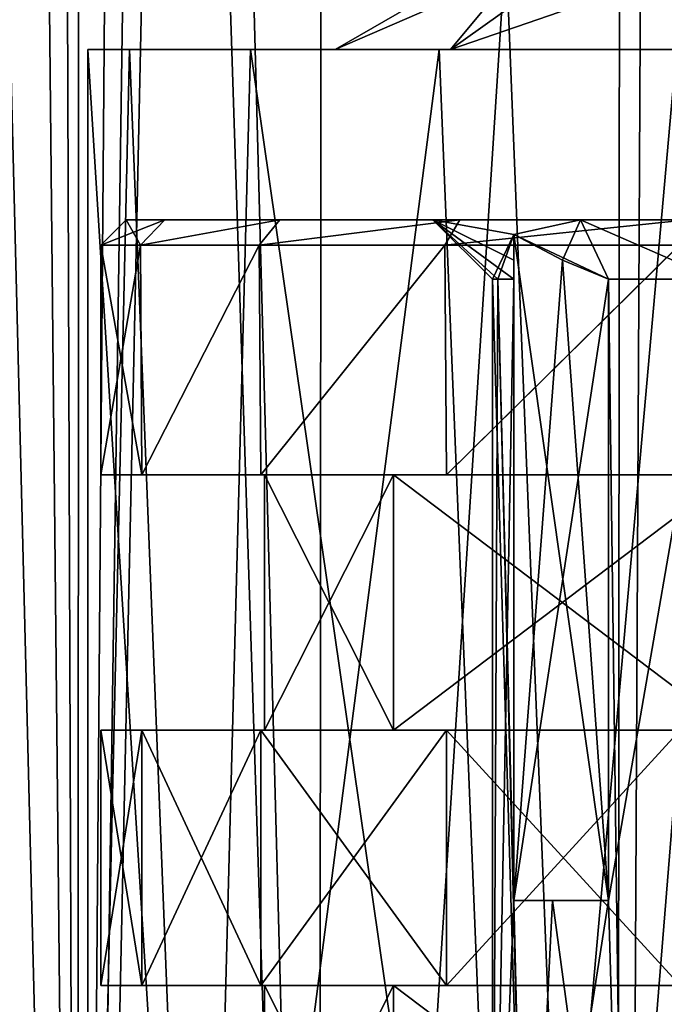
# Model space of a CAD drawing. Header units: millimetres. Extents: x -35 to 35, y -22 to 87.
# Tile 30 of 47: x -11 to -3, y 21 to 32. Entities that reach past the tile are written whole.
import ezdxf

# ---------------------------------------------------------------- set-up
doc = ezdxf.new("R2010")
doc.units = ezdxf.units.MM
doc.header["$LTSCALE"] = 65.185185
for name, color, linetype in [('10', 7, 'CONTINUOUS'), ('11', 7, 'CONTINUOUS'), ('12', 7, 'CONTINUOUS'), ('13', 7, 'CONTINUOUS'), ('14', 7, 'CONTINUOUS'), ('15', 7, 'CONTINUOUS'), ('16', 7, 'CONTINUOUS'), ('17', 7, 'CONTINUOUS'), ('18', 7, 'CONTINUOUS'), ('19', 7, 'CONTINUOUS'), ('2', 7, 'CONTINUOUS'), ('20', 7, 'CONTINUOUS'), ('27', 7, 'CONTINUOUS'), ('3', 7, 'CONTINUOUS'), ('31', 7, 'CONTINUOUS'), ('32', 7, 'CONTINUOUS'), ('33', 7, 'CONTINUOUS'), ('4', 7, 'CONTINUOUS'), ('452', 7, 'CONTINUOUS'), ('453', 7, 'CONTINUOUS'), ('455', 7, 'CONTINUOUS'), ('458', 7, 'CONTINUOUS'), ('459', 7, 'CONTINUOUS'), ('469', 7, 'CONTINUOUS'), ('473', 7, 'CONTINUOUS'), ('6', 7, 'CONTINUOUS'), ('7', 7, 'CONTINUOUS'), ('8', 7, 'CONTINUOUS'), ('9', 7, 'CONTINUOUS')]:
    doc.layers.add(name, color=color, linetype=linetype)

msp = doc.modelspace()

# ---------------------------------------------------------------- linework, layer by layer
at = {"layer": '10', "color": 7, "linetype": 'CONTINUOUS', "true_color": 0xb49632}
for points in [[(-7.925, 24), (-6.412, 24, 4.658), (-7.925, 27), (-7.925, 24)], [(-7.925, 27), (-6.412, 24, 4.658), (-6.412, 27, 4.658), (-7.925, 27)], [(-6.412, 24, 4.658), (-2.448, 24, 7.537), (-6.412, 27, 4.658), (-6.412, 24, 4.658)], [(-6.412, 27, 4.658), (-2.448, 24, 7.537), (-2.448, 27, 7.537), (-6.412, 27, 4.658)]]:
    msp.add_3dface(points, dxfattribs=at)
at = {"layer": '11', "color": 7, "linetype": 'CONTINUOUS', "true_color": 0xb49632}
for points in [[(-7.925, 27), (-6.412, 27, 4.658), (-9.85, 27), (-7.925, 27)], [(-9.368, 27, -3.045), (-7.925, 27), (-9.85, 27), (-9.368, 27, -3.045)], [(-9.85, 27), (-6.412, 27, 4.658), (-9.368, 27, 3.045), (-9.85, 27)], [(-7.925, 27), (-9.368, 27, -3.045), (-6.412, 27, -4.658), (-7.925, 27)], [(-9.368, 27, 3.045), (-6.412, 27, 4.658), (-7.968, 27, 5.79), (-9.368, 27, 3.045)], [(-9.368, 27, -3.045), (-7.968, 27, -5.79), (-6.412, 27, -4.658), (-9.368, 27, -3.045)], [(-6.412, 27, 4.658), (-2.448, 27, 7.537), (-7.968, 27, 5.79), (-6.412, 27, 4.658)], [(-7.968, 27, 5.79), (-2.448, 27, 7.537), (-5.79, 27, 7.968), (-7.968, 27, 5.79)], [(-7.968, 27, -5.79), (-5.79, 27, -7.968), (-2.448, 27, -7.537), (-7.968, 27, -5.79)], [(-6.412, 27, -4.658), (-7.968, 27, -5.79), (-2.448, 27, -7.537), (-6.412, 27, -4.658)], [(-5.79, 27, 7.968), (-2.448, 27, 7.537), (5.79, 27, 7.968), (-5.79, 27, 7.968)], [(-3.045, 27, -9.368), (5.79, 27, -7.968), (-5.79, 27, -7.968), (-3.045, 27, -9.368)], [(-5.79, 27, -7.968), (5.79, 27, -7.968), (2.448, 27, -7.537), (-5.79, 27, -7.968)], [(-2.448, 27, -7.537), (-5.79, 27, -7.968), (2.448, 27, -7.537), (-2.448, 27, -7.537)], [(-3.045, 27, 9.368), (-5.79, 27, 7.968), (3.045, 27, 9.368), (-3.045, 27, 9.368)], [(3.045, 27, 9.368), (-5.79, 27, 7.968), (5.79, 27, 7.968), (3.045, 27, 9.368)]]:
    msp.add_3dface(points, dxfattribs=at)
at = {"layer": '12', "color": 7, "linetype": 'CONTINUOUS', "true_color": 0xb49632}
for points in [[(-9.85, 27), (-9.368, 27, 3.045), (-9.85, 29.7), (-9.85, 27)], [(-9.85, 29.7), (-9.368, 27, 3.045), (-9.382, 29.7, 2.999), (-9.85, 29.7)], [(-9.382, 29.7, 2.999), (-9.368, 27, 3.045), (-7.99, 29.7, 5.761), (-9.382, 29.7, 2.999)], [(-9.368, 27, 3.045), (-7.968, 27, 5.79), (-7.99, 29.7, 5.761), (-9.368, 27, 3.045)], [(-7.99, 29.7, 5.761), (-7.968, 27, 5.79), (-5.81, 29.7, 7.954), (-7.99, 29.7, 5.761)], [(-7.968, 27, 5.79), (-5.79, 27, 7.968), (-5.81, 29.7, 7.954), (-7.968, 27, 5.79)], [(-5.81, 29.7, 7.954), (-5.79, 27, 7.968), (-3.056, 29.7, 9.364), (-5.81, 29.7, 7.954)], [(-5.79, 27, 7.968), (-3.045, 27, 9.368), (-3.056, 29.7, 9.364), (-5.79, 27, 7.968)]]:
    msp.add_3dface(points, dxfattribs=at)
at = {"layer": '13', "color": 7, "linetype": 'CONTINUOUS', "true_color": 0xb49632}
for points in [[(-6.412, 18, -4.658), (-7.925, 18), (-6.412, 21, -4.658), (-6.412, 18, -4.658)], [(-7.925, 18), (-7.925, 21), (-6.412, 21, -4.658), (-7.925, 18)], [(-2.448, 18, -7.537), (-6.412, 18, -4.658), (-2.448, 21, -7.537), (-2.448, 18, -7.537)], [(-6.412, 18, -4.658), (-6.412, 21, -4.658), (-2.448, 21, -7.537), (-6.412, 18, -4.658)]]:
    msp.add_3dface(points, dxfattribs=at)
at = {"layer": '14', "color": 7, "linetype": 'CONTINUOUS', "true_color": 0xb49632}
for points in [[(-9.368, 21, -3.045), (-9.85, 21), (-9.368, 24, -3.045), (-9.368, 21, -3.045)], [(-9.85, 21), (-9.85, 24), (-9.368, 24, -3.045), (-9.85, 21)], [(-7.968, 21, -5.79), (-9.368, 21, -3.045), (-7.968, 24, -5.79), (-7.968, 21, -5.79)], [(-9.368, 21, -3.045), (-9.368, 24, -3.045), (-7.968, 24, -5.79), (-9.368, 21, -3.045)], [(-5.79, 21, -7.968), (-7.968, 21, -5.79), (-5.79, 24, -7.968), (-5.79, 21, -7.968)], [(-7.968, 21, -5.79), (-7.968, 24, -5.79), (-5.79, 24, -7.968), (-7.968, 21, -5.79)], [(-3.045, 21, -9.368), (-5.79, 21, -7.968), (-3.045, 24, -9.368), (-3.045, 21, -9.368)], [(-5.79, 21, -7.968), (-5.79, 24, -7.968), (-3.045, 24, -9.368), (-5.79, 21, -7.968)]]:
    msp.add_3dface(points, dxfattribs=at)
at = {"layer": '15', "color": 7, "linetype": 'CONTINUOUS', "true_color": 0xb49632}
for points in [[(-6.412, 24, -4.658), (-7.925, 24), (-6.412, 27, -4.658), (-6.412, 24, -4.658)], [(-7.925, 24), (-7.925, 27), (-6.412, 27, -4.658), (-7.925, 24)], [(-2.448, 24, -7.537), (-6.412, 24, -4.658), (-2.448, 27, -7.537), (-2.448, 24, -7.537)], [(-6.412, 24, -4.658), (-6.412, 27, -4.658), (-2.448, 27, -7.537), (-6.412, 24, -4.658)]]:
    msp.add_3dface(points, dxfattribs=at)
at = {"layer": '16', "color": 7, "linetype": 'CONTINUOUS', "true_color": 0xb49632}
for points in [[(-9.368, 27, -3.045), (-9.85, 27), (-9.383, 29.7, -2.998), (-9.368, 27, -3.045)], [(-9.85, 27), (-9.85, 29.7), (-9.383, 29.7, -2.998), (-9.85, 27)], [(-7.991, 29.7, -5.759), (-9.368, 27, -3.045), (-9.383, 29.7, -2.998), (-7.991, 29.7, -5.759)], [(-7.968, 27, -5.79), (-9.368, 27, -3.045), (-7.991, 29.7, -5.759), (-7.968, 27, -5.79)], [(-5.811, 29.7, -7.953), (-7.968, 27, -5.79), (-7.991, 29.7, -5.759), (-5.811, 29.7, -7.953)], [(-5.79, 27, -7.968), (-7.968, 27, -5.79), (-5.811, 29.7, -7.953), (-5.79, 27, -7.968)], [(-3.057, 29.7, -9.364), (-5.79, 27, -7.968), (-5.811, 29.7, -7.953), (-3.057, 29.7, -9.364)], [(-3.045, 27, -9.368), (-5.79, 27, -7.968), (-3.057, 29.7, -9.364), (-3.045, 27, -9.368)]]:
    msp.add_3dface(points, dxfattribs=at)
at = {"layer": '17', "color": 7, "linetype": 'CONTINUOUS', "true_color": 0xb49632}
for points in [[(-4.217, 30, -4.198), (-5.95, 30), (-5, 29.824, -2.887), (-4.217, 30, -4.198)], [(-5.95, 30), (-5.25, 29.3), (-5.189, 29.3, -0.801), (-5.95, 30)], [(-5.95, 30), (-5.189, 29.3, -0.801), (-5, 29.3, -1.601), (-5.95, 30)], [(-5.95, 30), (-5, 29.3, -1.601), (-5, 29.523, -2.225), (-5.95, 30)], [(-5, 29.824, -2.887), (-5.95, 30), (-5, 29.523, -2.225), (-5, 29.824, -2.887)], [(-3.886, 29.3, -3.53), (-4.217, 30, -4.198), (-5, 29.824, -2.887), (-3.886, 29.3, -3.53)], [(-2.285, 30, -5.494), (-4.217, 30, -4.198), (-2.624, 29.3, -4.547), (-2.285, 30, -5.494)], [(-4.217, 30, -4.198), (-3.886, 29.3, -3.53), (-2.624, 29.3, -4.547), (-4.217, 30, -4.198)], [(-4.429, 29.524, -3.216), (-3.886, 29.3, -3.53), (-5, 29.824, -2.887), (-4.429, 29.524, -3.216)]]:
    msp.add_3dface(points, dxfattribs=at)
at = {"layer": '18', "color": 7, "linetype": 'CONTINUOUS', "true_color": 0xb49632}
for points in [[(-5.95, 30), (-4.217, 30, 4.198), (-5, 29.824, 2.887), (-5.95, 30)], [(-5.25, 29.3), (-5.95, 30), (-5, 29.824, 2.887), (-5.25, 29.3)], [(-5, 29.824, 2.887), (-4.217, 30, 4.198), (-4.427, 29.523, 3.217), (-5, 29.824, 2.887)], [(-4.217, 30, 4.198), (-3.886, 29.3, 3.53), (-4.427, 29.523, 3.217), (-4.217, 30, 4.198)], [(-4.217, 30, 4.198), (-2.285, 30, 5.494), (-2.624, 29.3, 4.547), (-4.217, 30, 4.198)], [(-4.217, 30, 4.198), (-2.624, 29.3, 4.547), (-3.886, 29.3, 3.53), (-4.217, 30, 4.198)], [(-5.189, 29.3, 0.801), (-5.25, 29.3), (-5, 29.824, 2.887), (-5.189, 29.3, 0.801)], [(-5, 29.3, 1.601), (-5.189, 29.3, 0.801), (-5, 29.824, 2.887), (-5, 29.3, 1.601)], [(-5, 29.524, 2.227), (-5, 29.3, 1.601), (-5, 29.824, 2.887), (-5, 29.524, 2.227)]]:
    msp.add_3dface(points, dxfattribs=at)
at = {"layer": '19', "color": 7, "linetype": 'CONTINUOUS', "true_color": 0xb49632}
for points in [[(-9.85, 29.7), (-9.382, 29.7, 2.999), (-9.55, 30), (-9.85, 29.7)], [(-9.382, 29.7, 2.999), (-9.097, 30, 2.908), (-9.55, 30), (-9.382, 29.7, 2.999)], [(-9.382, 29.7, 2.999), (-7.99, 29.7, 5.761), (-7.747, 30, 5.585), (-9.382, 29.7, 2.999)], [(-9.382, 29.7, 2.999), (-7.747, 30, 5.585), (-9.097, 30, 2.908), (-9.382, 29.7, 2.999)], [(-7.99, 29.7, 5.761), (-5.81, 29.7, 7.954), (-5.634, 30, 7.711), (-7.99, 29.7, 5.761)], [(-7.99, 29.7, 5.761), (-5.634, 30, 7.711), (-7.747, 30, 5.585), (-7.99, 29.7, 5.761)], [(-5.81, 29.7, 7.954), (-3.056, 29.7, 9.364), (-2.963, 30, 9.079), (-5.81, 29.7, 7.954)], [(-5.81, 29.7, 7.954), (-2.963, 30, 9.079), (-5.634, 30, 7.711), (-5.81, 29.7, 7.954)]]:
    msp.add_3dface(points, dxfattribs=at)
at = {"layer": '2', "color": 7, "linetype": 'CONTINUOUS', "true_color": 0xb49632}
for points in [[(-9.55, 30), (-9.097, 30, 2.908), (-9.097, 30, -2.907), (-9.55, 30)], [(-9.097, 30, 2.908), (-7.747, 30, 5.585), (-7.747, 30, -5.584), (-9.097, 30, 2.908)], [(-9.097, 30, -2.907), (-9.097, 30, 2.908), (-7.747, 30, -5.584), (-9.097, 30, -2.907)], [(-5.634, 30, 7.711), (-5.95, 30), (-7.747, 30, 5.585), (-5.634, 30, 7.711)], [(-7.747, 30, 5.585), (-5.95, 30), (-7.747, 30, -5.584), (-7.747, 30, 5.585)], [(-7.747, 30, -5.584), (-5.95, 30), (-5.635, 30, -7.711), (-7.747, 30, -5.584)], [(-4.217, 30, 4.198), (-5.95, 30), (-5.634, 30, 7.711), (-4.217, 30, 4.198)], [(-5.95, 30), (-4.217, 30, -4.198), (-5.635, 30, -7.711), (-5.95, 30)], [(-5.635, 30, -7.711), (-4.217, 30, -4.198), (-2.964, 30, -9.078), (-5.635, 30, -7.711)], [(-2.963, 30, 9.079), (-4.217, 30, 4.198), (-5.634, 30, 7.711), (-2.963, 30, 9.079)], [(-2.285, 30, 5.494), (-4.217, 30, 4.198), (-2.963, 30, 9.079), (-2.285, 30, 5.494)], [(-4.217, 30, -4.198), (-2.285, 30, -5.494), (-2.964, 30, -9.078), (-4.217, 30, -4.198)]]:
    msp.add_3dface(points, dxfattribs=at)
at = {"layer": '20', "color": 7, "linetype": 'CONTINUOUS', "true_color": 0xb49632}
for points in [[(-9.85, 29.7), (-9.55, 30), (-9.097, 30, -2.907), (-9.85, 29.7)], [(-9.85, 29.7), (-9.097, 30, -2.907), (-9.383, 29.7, -2.998), (-9.85, 29.7)], [(-9.097, 30, -2.907), (-7.747, 30, -5.584), (-9.383, 29.7, -2.998), (-9.097, 30, -2.907)], [(-7.747, 30, -5.584), (-7.991, 29.7, -5.759), (-9.383, 29.7, -2.998), (-7.747, 30, -5.584)], [(-7.747, 30, -5.584), (-5.635, 30, -7.711), (-7.991, 29.7, -5.759), (-7.747, 30, -5.584)], [(-5.635, 30, -7.711), (-5.811, 29.7, -7.953), (-7.991, 29.7, -5.759), (-5.635, 30, -7.711)], [(-5.635, 30, -7.711), (-2.964, 30, -9.078), (-5.811, 29.7, -7.953), (-5.635, 30, -7.711)], [(-2.964, 30, -9.078), (-3.057, 29.7, -9.364), (-5.811, 29.7, -7.953), (-2.964, 30, -9.078)]]:
    msp.add_3dface(points, dxfattribs=at)
at = {"layer": '27', "color": 7, "linetype": 'CONTINUOUS', "true_color": 0xb49632}
for points in [[(-3.886, 22, 3.53), (-4.547, 22, 2.624), (-5, 22, 2.887), (-3.886, 22, 3.53)], [(-4.547, 22, 2.624), (-5, 22, 1.601), (-5, 22, 2.887), (-4.547, 22, 2.624)], [(-5, 22, -1.601), (-4.547, 22, -2.624), (-5, 22, -2.887), (-5, 22, -1.601)], [(-4.547, 22, -2.624), (-3.886, 22, -3.53), (-5, 22, -2.887), (-4.547, 22, -2.624)]]:
    msp.add_3dface(points, dxfattribs=at)
at = {"layer": '3', "color": 7, "linetype": 'CONTINUOUS', "true_color": 0xb49632}
for points in [[(-5, 29.3, 1.601), (-5, 22, 1.601), (-5.25, 15.838), (-5, 29.3, 1.601)], [(-5.189, 29.3, 0.801), (-5, 29.3, 1.601), (-5.25, 15.838), (-5.189, 29.3, 0.801)], [(-5.25, 29.3), (-5.189, 29.3, 0.801), (-5.25, 15.838), (-5.25, 29.3)], [(-3.886, 29.3, 3.53), (-2.624, 29.3, 4.547), (-3.886, 22, 3.53), (-3.886, 29.3, 3.53)], [(-3.886, 22, 3.53), (-2.624, 29.3, 4.547), (-3.712, 15.838, 3.712), (-3.886, 22, 3.53)], [(-3.712, 15.838, 3.712), (-2.624, 29.3, 4.547), (-2.009, 15.838, 4.85), (-3.712, 15.838, 3.712)], [(-5.25, 15.838), (-5, 22, 1.601), (-4.85, 15.838, 2.009), (-5.25, 15.838)], [(-5, 22, 1.601), (-4.547, 22, 2.624), (-4.85, 15.838, 2.009), (-5, 22, 1.601)], [(-4.547, 22, 2.624), (-3.886, 22, 3.53), (-4.85, 15.838, 2.009), (-4.547, 22, 2.624)], [(-4.85, 15.838, 2.009), (-3.886, 22, 3.53), (-3.712, 15.838, 3.712), (-4.85, 15.838, 2.009)]]:
    msp.add_3dface(points, dxfattribs=at)
at = {"layer": '31', "color": 7, "linetype": 'CONTINUOUS', "true_color": 0xb49632}
for points in [[(-4.429, 29.524, -3.216), (-5, 29.824, -2.887), (-5, 22, -2.887), (-4.429, 29.524, -3.216)], [(-3.886, 29.3, -3.53), (-4.429, 29.524, -3.216), (-5, 22, -2.887), (-3.886, 29.3, -3.53)], [(-3.886, 22, -3.53), (-3.886, 29.3, -3.53), (-5, 22, -2.887), (-3.886, 22, -3.53)]]:
    msp.add_3dface(points, dxfattribs=at)
at = {"layer": '32', "color": 7, "linetype": 'CONTINUOUS', "true_color": 0xb49632}
for points in [[(-5, 22, -1.601), (-5, 29.824, -2.887), (-5, 29.523, -2.225), (-5, 22, -1.601)], [(-5, 29.824, -2.887), (-5, 22, -1.601), (-5, 22, -2.887), (-5, 29.824, -2.887)], [(-5, 29.524, 2.227), (-5, 29.824, 2.887), (-5, 22, 2.887), (-5, 29.524, 2.227)], [(-5, 29.3, 1.601), (-5, 29.524, 2.227), (-5, 22, 2.887), (-5, 29.3, 1.601)], [(-5, 29.3, -1.601), (-5, 22, -1.601), (-5, 29.523, -2.225), (-5, 29.3, -1.601)], [(-5, 22, 1.601), (-5, 29.3, 1.601), (-5, 22, 2.887), (-5, 22, 1.601)]]:
    msp.add_3dface(points, dxfattribs=at)
at = {"layer": '33', "color": 7, "linetype": 'CONTINUOUS', "true_color": 0xb49632}
for points in [[(-3.886, 22, 3.53), (-5, 29.824, 2.887), (-4.427, 29.523, 3.217), (-3.886, 22, 3.53)], [(-5, 29.824, 2.887), (-3.886, 22, 3.53), (-5, 22, 2.887), (-5, 29.824, 2.887)], [(-3.886, 29.3, 3.53), (-3.886, 22, 3.53), (-4.427, 29.523, 3.217), (-3.886, 29.3, 3.53)]]:
    msp.add_3dface(points, dxfattribs=at)
at = {"layer": '4', "color": 7, "linetype": 'CONTINUOUS', "true_color": 0xb49632}
for points in [[(-5.25, 29.3), (-5.25, 15.838), (-4.85, 15.838, -2.009), (-5.25, 29.3)], [(-5.25, 29.3), (-4.85, 15.838, -2.009), (-5.189, 29.3, -0.801), (-5.25, 29.3)], [(-4.85, 15.838, -2.009), (-5, 22, -1.601), (-5.189, 29.3, -0.801), (-4.85, 15.838, -2.009)], [(-5.189, 29.3, -0.801), (-5, 22, -1.601), (-5, 29.3, -1.601), (-5.189, 29.3, -0.801)], [(-3.886, 29.3, -3.53), (-3.886, 22, -3.53), (-3.712, 15.838, -3.712), (-3.886, 29.3, -3.53)], [(-2.624, 29.3, -4.547), (-3.886, 29.3, -3.53), (-3.712, 15.838, -3.712), (-2.624, 29.3, -4.547)], [(-2.009, 15.838, -4.85), (-2.624, 29.3, -4.547), (-3.712, 15.838, -3.712), (-2.009, 15.838, -4.85)], [(-4.547, 22, -2.624), (-5, 22, -1.601), (-4.85, 15.838, -2.009), (-4.547, 22, -2.624)], [(-3.712, 15.838, -3.712), (-4.547, 22, -2.624), (-4.85, 15.838, -2.009), (-3.712, 15.838, -3.712)], [(-3.886, 22, -3.53), (-4.547, 22, -2.624), (-3.712, 15.838, -3.712), (-3.886, 22, -3.53)]]:
    msp.add_3dface(points, dxfattribs=at)
at = {"layer": '452', "linetype": 'CONTINUOUS'}
for points in [[(-9.51, 32, 3.091), (-10, 32), (-5.742, 32, 4.172), (-9.51, 32, 3.091)], [(-5.742, 32, 4.172), (-10, 32), (-7.098, 32), (-5.742, 32, 4.172)], [(-7.098, 32), (-10, 32), (-9.51, 32, -3.091), (-7.098, 32)], [(-8.091, 32, 5.877), (-9.51, 32, 3.091), (-5.742, 32, 4.172), (-8.091, 32, 5.877)], [(-5.742, 32, -4.172), (-7.098, 32), (-9.51, 32, -3.091), (-5.742, 32, -4.172)], [(-8.091, 32, -5.877), (-5.742, 32, -4.172), (-9.51, 32, -3.091), (-8.091, 32, -5.877)], [(5.877, 32, 8.091), (-5.877, 32, 8.091), (-8.091, 32, 5.877), (5.877, 32, 8.091)], [(5.877, 32, 8.091), (-8.091, 32, 5.877), (-2.193, 32, 6.751), (5.877, 32, 8.091)], [(-2.193, 32, 6.751), (-8.091, 32, 5.877), (-5.742, 32, 4.172), (-2.193, 32, 6.751)], [(-2.193, 32, -6.751), (-5.742, 32, -4.172), (-8.091, 32, -5.877), (-2.193, 32, -6.751)], [(-5.877, 32, -8.091), (-2.193, 32, -6.751), (-8.091, 32, -5.877), (-5.877, 32, -8.091)], [(5.877, 32, 8.091), (3.091, 32, 9.51), (-5.877, 32, 8.091), (5.877, 32, 8.091)], [(3.091, 32, 9.51), (-3.091, 32, 9.51), (-5.877, 32, 8.091), (3.091, 32, 9.51)], [(2.193, 32, -6.751), (-2.193, 32, -6.751), (-5.877, 32, -8.091), (2.193, 32, -6.751)], [(8.091, 32, -5.877), (2.193, 32, -6.751), (-5.877, 32, -8.091), (8.091, 32, -5.877)], [(5.877, 32, -8.091), (8.091, 32, -5.877), (-5.877, 32, -8.091), (5.877, 32, -8.091)], [(-3.091, 32, -9.51), (5.877, 32, -8.091), (-5.877, 32, -8.091), (-3.091, 32, -9.51)]]:
    msp.add_3dface(points, dxfattribs=at)
at = {"layer": '453', "linetype": 'CONTINUOUS'}
for points in [[(-5.742, 32, 4.172), (-7.098, 32), (-3.641, 33.5, 2.645), (-5.742, 32, 4.172)], [(-3.641, 33.5, 2.645), (-7.098, 32), (-4.5, 33.5), (-3.641, 33.5, 2.645)], [(-2.193, 32, 6.751), (-5.742, 32, 4.172), (-1.391, 33.5, 4.28), (-2.193, 32, 6.751)], [(-1.391, 33.5, 4.28), (-5.742, 32, 4.172), (-3.641, 33.5, 2.645), (-1.391, 33.5, 4.28)]]:
    msp.add_3dface(points, dxfattribs=at)
at = {"layer": '455', "linetype": 'CONTINUOUS'}
for points in [[(-7.098, 32), (-5.742, 32, -4.172), (-4.5, 33.5), (-7.098, 32)], [(-5.742, 32, -4.172), (-2.193, 32, -6.751), (-3.641, 33.5, -2.645), (-5.742, 32, -4.172)], [(-4.5, 33.5), (-5.742, 32, -4.172), (-3.641, 33.5, -2.645), (-4.5, 33.5)], [(-3.641, 33.5, -2.645), (-2.193, 32, -6.751), (-1.391, 33.5, -4.28), (-3.641, 33.5, -2.645)]]:
    msp.add_3dface(points, dxfattribs=at)
at = {"layer": '458', "linetype": 'CONTINUOUS'}
for points in [[(-10.37, 69.163, 10.699), (-10.128, 0.5, 10.928), (-10.081, 86.5, 10.972), (-10.37, 69.163, 10.699)], [(-10.128, 0.5, 10.928), (-7.287, 0.5, 12.997), (-10.081, 86.5, 10.972), (-10.128, 0.5, 10.928)], [(-10.081, 86.5, 10.972), (-7.287, 0.5, 12.997), (-7.221, 86.5, 13.033), (-10.081, 86.5, 10.972)], [(-7.287, 0.5, 12.997), (-3.788, 0.5, 14.41), (-7.221, 86.5, 13.033), (-7.287, 0.5, 12.997)], [(-7.221, 86.5, 13.033), (-3.788, 0.5, 14.41), (-3.716, 86.5, 14.429), (-7.221, 86.5, 13.033)], [(-3.788, 0.5, 14.41), (-0.057, 0.5, 14.9), (-3.716, 86.5, 14.429), (-3.788, 0.5, 14.41)], [(-3.716, 86.5, 14.429), (-0.057, 0.5, 14.9), (0.012, 86.5, 14.9), (-3.716, 86.5, 14.429)], [(-10.786, 65.629, 10.279), (-10.128, 0.5, 10.928), (-10.37, 69.163, 10.699), (-10.786, 65.629, 10.279)], [(-11.679, 62.871, 9.252), (-10.128, 0.5, 10.928), (-10.786, 65.629, 10.279), (-11.679, 62.871, 9.252)], [(-12.758, 60.44, 7.697), (-10.128, 0.5, 10.928), (-11.679, 62.871, 9.252), (-12.758, 60.44, 7.697)], [(-13.407, 0.5, 6.5), (-10.128, 0.5, 10.928), (-12.758, 60.44, 7.697), (-13.407, 0.5, 6.5)]]:
    msp.add_3dface(points, dxfattribs=at)
at = {"layer": '459', "linetype": 'CONTINUOUS'}
for points in [[(-3.375, 60.018, -14.513), (2.571, 60.188, -14.676), (0.057, 0.5, -14.9), (-3.375, 60.018, -14.513)], [(-8.784, 59.863, -12.035), (-3.375, 60.018, -14.513), (-7.19, 0.5, -13.051), (-8.784, 59.863, -12.035)], [(-7.19, 0.5, -13.051), (-3.375, 60.018, -14.513), (-3.676, 0.5, -14.439), (-7.19, 0.5, -13.051)], [(-3.676, 0.5, -14.439), (-3.375, 60.018, -14.513), (0.057, 0.5, -14.9), (-3.676, 0.5, -14.439)], [(-9.2, 59.562, -11.721), (-8.784, 59.863, -12.035), (-10.061, 0.5, -10.991), (-9.2, 59.562, -11.721)], [(-10.061, 0.5, -10.991), (-8.784, 59.863, -12.035), (-7.19, 0.5, -13.051), (-10.061, 0.5, -10.991)], [(-9.6, 58.174, -11.395), (-9.2, 59.562, -11.721), (-10.061, 0.5, -10.991), (-9.6, 58.174, -11.395)], [(-12.757, 56.132, -7.7), (-9.6, 58.174, -11.395), (-10.061, 0.5, -10.991), (-12.757, 56.132, -7.7)], [(-13.388, 0.5, -6.541), (-12.757, 56.132, -7.7), (-10.061, 0.5, -10.991), (-13.388, 0.5, -6.541)]]:
    msp.add_3dface(points, dxfattribs=at)
at = {"layer": '469', "linetype": 'CONTINUOUS'}
for points in [[(-8.66, 10.5, 5), (-10, 10.5), (-9.51, 32, 3.091), (-8.66, 10.5, 5)], [(-9.51, 32, 3.091), (-10, 10.5), (-10, 32), (-9.51, 32, 3.091)], [(-8.091, 32, 5.877), (-8.66, 10.5, 5), (-9.51, 32, 3.091), (-8.091, 32, 5.877)], [(-5, 10.5, 8.66), (-8.66, 10.5, 5), (-5.877, 32, 8.091), (-5, 10.5, 8.66)], [(-5.877, 32, 8.091), (-8.66, 10.5, 5), (-8.091, 32, 5.877), (-5.877, 32, 8.091)], [(-3.091, 32, 9.51), (-5, 10.5, 8.66), (-5.877, 32, 8.091), (-3.091, 32, 9.51)], [(0, 10.5, 10), (-5, 10.5, 8.66), (0, 32, 10), (0, 10.5, 10)], [(0, 32, 10), (-5, 10.5, 8.66), (-3.091, 32, 9.51), (0, 32, 10)]]:
    msp.add_3dface(points, dxfattribs=at)
at = {"layer": '473', "linetype": 'CONTINUOUS'}
for points in [[(-10, 32), (-10, 10.5), (-8.66, 10.5, -5), (-10, 32)], [(-9.51, 32, -3.091), (-10, 32), (-8.66, 10.5, -5), (-9.51, 32, -3.091)], [(-8.091, 32, -5.877), (-9.51, 32, -3.091), (-8.66, 10.5, -5), (-8.091, 32, -5.877)], [(-8.091, 32, -5.877), (-8.66, 10.5, -5), (-5, 10.5, -8.66), (-8.091, 32, -5.877)], [(-5.877, 32, -8.091), (-8.091, 32, -5.877), (-5, 10.5, -8.66), (-5.877, 32, -8.091)], [(-3.091, 32, -9.51), (-5.877, 32, -8.091), (-5, 10.5, -8.66), (-3.091, 32, -9.51)], [(-3.091, 32, -9.51), (-5, 10.5, -8.66), (0, 10.5, -10), (-3.091, 32, -9.51)]]:
    msp.add_3dface(points, dxfattribs=at)
at = {"layer": '6', "color": 7, "linetype": 'CONTINUOUS', "true_color": 0xb49632}
for points in [[(-7.925, 18), (-6.412, 18, 4.658), (-7.925, 21), (-7.925, 18)], [(-7.925, 21), (-6.412, 18, 4.658), (-6.412, 21, 4.658), (-7.925, 21)], [(-6.412, 18, 4.658), (-2.448, 18, 7.537), (-6.412, 21, 4.658), (-6.412, 18, 4.658)], [(-6.412, 21, 4.658), (-2.448, 18, 7.537), (-2.448, 21, 7.537), (-6.412, 21, 4.658)]]:
    msp.add_3dface(points, dxfattribs=at)
at = {"layer": '7', "color": 7, "linetype": 'CONTINUOUS', "true_color": 0xb49632}
for points in [[(-7.925, 21), (-6.412, 21, 4.658), (-9.85, 21), (-7.925, 21)], [(-9.368, 21, -3.045), (-7.925, 21), (-9.85, 21), (-9.368, 21, -3.045)], [(-9.85, 21), (-6.412, 21, 4.658), (-9.368, 21, 3.045), (-9.85, 21)], [(-7.925, 21), (-9.368, 21, -3.045), (-6.412, 21, -4.658), (-7.925, 21)], [(-9.368, 21, 3.045), (-6.412, 21, 4.658), (-7.968, 21, 5.79), (-9.368, 21, 3.045)], [(-9.368, 21, -3.045), (-7.968, 21, -5.79), (-6.412, 21, -4.658), (-9.368, 21, -3.045)], [(-6.412, 21, 4.658), (-2.448, 21, 7.537), (-7.968, 21, 5.79), (-6.412, 21, 4.658)], [(-7.968, 21, 5.79), (-2.448, 21, 7.537), (-5.79, 21, 7.968), (-7.968, 21, 5.79)], [(-7.968, 21, -5.79), (-5.79, 21, -7.968), (-2.448, 21, -7.537), (-7.968, 21, -5.79)], [(-6.412, 21, -4.658), (-7.968, 21, -5.79), (-2.448, 21, -7.537), (-6.412, 21, -4.658)], [(-5.79, 21, 7.968), (-2.448, 21, 7.537), (5.79, 21, 7.968), (-5.79, 21, 7.968)], [(-3.045, 21, -9.368), (5.79, 21, -7.968), (-5.79, 21, -7.968), (-3.045, 21, -9.368)], [(-5.79, 21, -7.968), (5.79, 21, -7.968), (2.448, 21, -7.537), (-5.79, 21, -7.968)], [(-2.448, 21, -7.537), (-5.79, 21, -7.968), (2.448, 21, -7.537), (-2.448, 21, -7.537)], [(-3.045, 21, 9.368), (-5.79, 21, 7.968), (3.045, 21, 9.368), (-3.045, 21, 9.368)], [(3.045, 21, 9.368), (-5.79, 21, 7.968), (5.79, 21, 7.968), (3.045, 21, 9.368)]]:
    msp.add_3dface(points, dxfattribs=at)
at = {"layer": '8', "color": 7, "linetype": 'CONTINUOUS', "true_color": 0xb49632}
for points in [[(-9.85, 21), (-9.368, 21, 3.045), (-9.85, 24), (-9.85, 21)], [(-9.85, 24), (-9.368, 21, 3.045), (-9.368, 24, 3.045), (-9.85, 24)], [(-9.368, 21, 3.045), (-7.968, 21, 5.79), (-9.368, 24, 3.045), (-9.368, 21, 3.045)], [(-9.368, 24, 3.045), (-7.968, 21, 5.79), (-7.968, 24, 5.79), (-9.368, 24, 3.045)], [(-7.968, 21, 5.79), (-5.79, 21, 7.968), (-7.968, 24, 5.79), (-7.968, 21, 5.79)], [(-7.968, 24, 5.79), (-5.79, 21, 7.968), (-5.79, 24, 7.968), (-7.968, 24, 5.79)], [(-5.79, 21, 7.968), (-3.045, 21, 9.368), (-5.79, 24, 7.968), (-5.79, 21, 7.968)], [(-5.79, 24, 7.968), (-3.045, 21, 9.368), (-3.045, 24, 9.368), (-5.79, 24, 7.968)]]:
    msp.add_3dface(points, dxfattribs=at)
at = {"layer": '9', "color": 7, "linetype": 'CONTINUOUS', "true_color": 0xb49632}
for points in [[(-9.85, 24), (-9.368, 24, 3.045), (-7.925, 24), (-9.85, 24)], [(-6.412, 24, -4.658), (-9.85, 24), (-7.925, 24), (-6.412, 24, -4.658)], [(-9.85, 24), (-6.412, 24, -4.658), (-9.368, 24, -3.045), (-9.85, 24)], [(-9.368, 24, 3.045), (-7.968, 24, 5.79), (-6.412, 24, 4.658), (-9.368, 24, 3.045)], [(-7.925, 24), (-9.368, 24, 3.045), (-6.412, 24, 4.658), (-7.925, 24)], [(-9.368, 24, -3.045), (-6.412, 24, -4.658), (-7.968, 24, -5.79), (-9.368, 24, -3.045)], [(-7.968, 24, 5.79), (-5.79, 24, 7.968), (-2.448, 24, 7.537), (-7.968, 24, 5.79)], [(-6.412, 24, 4.658), (-7.968, 24, 5.79), (-2.448, 24, 7.537), (-6.412, 24, 4.658)], [(-6.412, 24, -4.658), (-2.448, 24, -7.537), (-7.968, 24, -5.79), (-6.412, 24, -4.658)], [(-7.968, 24, -5.79), (-2.448, 24, -7.537), (-5.79, 24, -7.968), (-7.968, 24, -5.79)], [(-5.79, 24, 7.968), (-3.045, 24, 9.368), (5.79, 24, 7.968), (-5.79, 24, 7.968)], [(-5.79, 24, 7.968), (5.79, 24, 7.968), (2.448, 24, 7.537), (-5.79, 24, 7.968)], [(-2.448, 24, 7.537), (-5.79, 24, 7.968), (2.448, 24, 7.537), (-2.448, 24, 7.537)], [(-5.79, 24, -7.968), (-2.448, 24, -7.537), (5.79, 24, -7.968), (-5.79, 24, -7.968)], [(-3.045, 24, -9.368), (-5.79, 24, -7.968), (3.045, 24, -9.368), (-3.045, 24, -9.368)], [(3.045, 24, -9.368), (-5.79, 24, -7.968), (5.79, 24, -7.968), (3.045, 24, -9.368)]]:
    msp.add_3dface(points, dxfattribs=at)

doc.saveas('drawing.dxf')
